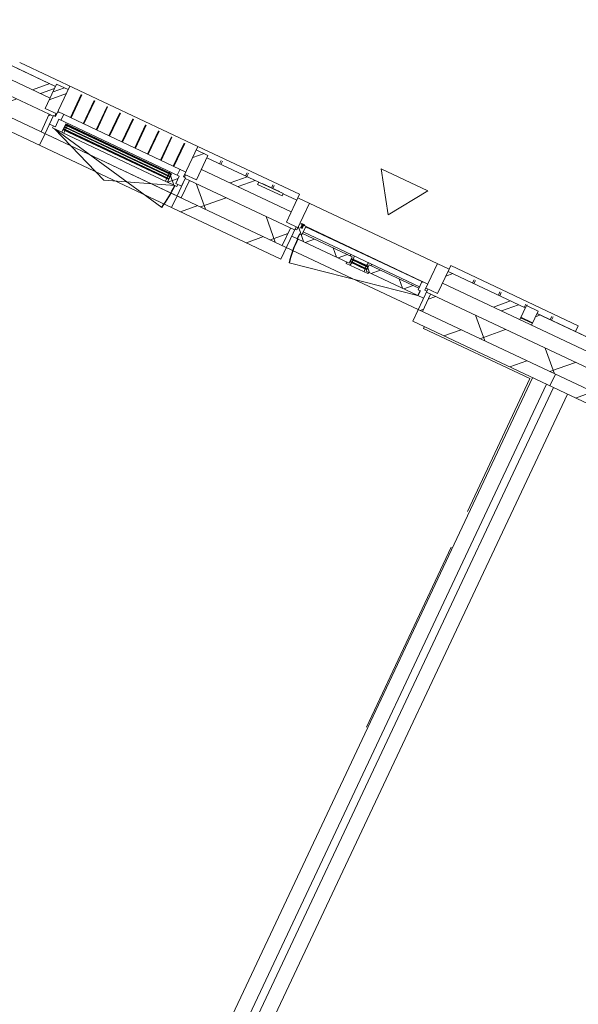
# Model space of a CAD drawing. Header units: metres. Extents: x 136266 to 136452, y 453403 to 453560.
# Tile 5 of 133: x 136330.3 to 136334.64, y 453454.24 to 453461.89. Entities that reach past the tile are written whole.
import ezdxf

# ---------------------------------------------------------------- set-up
doc = ezdxf.new("R2010")
doc.units = ezdxf.units.M
for name, color, linetype, lineweight in [('A-DETL-BEBOUWING', 253, 'Continuous', 9), ('A-DETL-GENF', 92, 'Continuous', 5), ('A-FLOR', 192, 'Continuous', 5), ('A-GENM-1', 8, 'Continuous', 5), ('A-WALL-PATT-3', 8, 'Continuous', 5)]:
    doc.layers.add(name, color=color, linetype=linetype, lineweight=lineweight)
pattern_1 = [(44.99999999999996, (1199.999805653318, -7.958078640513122e-13), (-282.8427124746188, 282.8427124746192), [])]
pattern_2 = [(45, (0, 0), (-141.4213562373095, 141.4213562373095), [])]
pattern_3 = [(44.99999999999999, (-0.0001863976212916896, -1.091393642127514e-09), (-141.4213562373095, 141.4213562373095), []), (135, (-0.0001863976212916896, -1.091393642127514e-09), (-141.4213562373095, -141.4213562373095), [])]
pattern_4 = [(44.99999999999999, (-0.0001863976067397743, -1.087755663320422e-09), (-141.4213562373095, 141.4213562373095), []), (135, (-0.0001863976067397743, -1.087755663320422e-09), (-141.4213562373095, -141.4213562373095), [])]
pattern_5 = [(44.99999999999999, (-0.00018639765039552, -0.0001818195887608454), (-141.4213562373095, 141.4213562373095), [])]
pattern_6 = [(44.99999999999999, (-0.0004591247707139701, -1.2732925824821e-09), (-141.4213562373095, 141.4213562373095), []), (135, (-0.0004591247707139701, -1.2732925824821e-09), (-141.4213562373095, -141.4213562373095), [])]

# ---------------------------------------------------------------- blocks, each defined once
blk = doc.blocks.new('859-DO-0010 29-09-2022')
at = {"layer": 'A-DETL-BEBOUWING'}
h = blk.add_hatch(dxfattribs=at)
h.set_pattern_fill('FP_357', color=256, angle=-315.0000000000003, style=0, pattern_type=2)
h.set_pattern_definition([(224.9999999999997, (69394.09125402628, 22985.00019010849), (282.8427124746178, -282.8427124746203), []), (224.9999999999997, (68194.09144837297, 22985.00019010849), (282.8427124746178, -282.8427124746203), [])])
h.paths.add_polyline_path([(71578.18217723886, 22884.9999999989), (71578.18217723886, 22984.9999999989), (70914.54581360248, 22984.9999999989), (70914.54581360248, 22884.9999999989), (70958.98175172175, 22884.9999999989)])
h.paths.add_polyline_path([(67541.81854087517, 22884.99999999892), (67541.81854087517, 22984.99999999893), (67210.0003590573, 22984.99999999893), (67210.0003590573, 22884.99999999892), (67355.09090422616, 22884.99999999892)])
h.paths.add_polyline_path([(69614.54581360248, 22884.99999999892), (69614.54581360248, 22984.99999999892), (69497.24581360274, 22984.99999999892), (69497.24581360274, 22965.99999999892), (69287.24581360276, 22965.99999999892), (69287.24581360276, 22984.99999999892), (68841.81854087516, 22984.99999999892), (68841.81854087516, 22884.99999999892), (69517.4254127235, 22884.99999999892)])
h = blk.add_hatch(dxfattribs=at)
h.set_pattern_fill('FP_371', color=256, angle=89.99999999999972, style=0, pattern_type=2)
h.set_pattern_definition([(44.99999999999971, (-67200.00045912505, -500.0000000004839), (-282.8427124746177, 282.8427124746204), []), (44.99999999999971, (-66000.00045912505, -500.0000000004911), (-282.8427124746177, 282.8427124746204), [])])
h.paths.add_polyline_path([(67641.81854087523, 22794.99999999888), (67641.81854087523, 23004.99999999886), (67541.81854087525, 23004.99999999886), (67541.81854087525, 22794.99999999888), (67547.54527058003, 22794.99999999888)])
h = blk.add_hatch(dxfattribs=at)
h.set_pattern_fill('FP_372', color=256, angle=89.99999999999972, style=0, pattern_type=2)
h.set_pattern_definition([(44.99999999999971, (-67200.00045912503, -500.0000000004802), (-282.8427124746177, 282.8427124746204), []), (44.99999999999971, (-66000.00045912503, -500.0000000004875), (-282.8427124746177, 282.8427124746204), [])])
h.paths.add_polyline_path([(68741.81854087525, 22794.99999999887), (68841.81854087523, 22794.99999999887), (68841.81854087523, 23004.99999999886), (68741.81854087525, 23004.99999999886), (68741.81854087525, 22845.87687907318)])
h = blk.add_hatch(dxfattribs=at)
h.set_pattern_fill('FP_1101', color=256, angle=44.9999999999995, style=0, pattern_type=2)
h.set_pattern_definition([(224.9999999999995, (71844.09109293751, 22984.99948300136), (282.8427124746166, -282.8427124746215), []), (224.9999999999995, (70644.09128728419, 22984.99948300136), (282.8427124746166, -282.8427124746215), [])])
h.paths.add_polyline_path([(71679.75992122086, 22884.99999999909), (72010.00035904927, 22884.99999999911), (72010.00035904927, 22984.99999999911), (71678.18217723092, 22984.99999999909), (71678.18217723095, 22884.99999999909)])
h = blk.add_hatch(dxfattribs=at)
h.set_pattern_fill('FP_355', color=256, angle=-315.0000000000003, style=0, pattern_type=2)
h.set_pattern_definition([(224.9999999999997, (74194.09118374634, 22984.99948300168), (282.8427124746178, -282.8427124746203), []), (224.9999999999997, (72994.09137809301, 22984.99948300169), (282.8427124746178, -282.8427124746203), [])])
h.paths.add_polyline_path([(76004.42893821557, 22884.99999999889), (76378.18217723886, 22884.99999999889), (76378.18217723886, 22984.99999999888), (75714.54581360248, 22984.99999999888), (75714.54581360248, 22884.99999999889)])
h.paths.add_polyline_path([(73641.81854087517, 22884.9999999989), (74414.54581360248, 22884.9999999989), (74414.54581360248, 22984.9999999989), (74297.24581360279, 22984.9999999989), (74297.24581360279, 22965.9999999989), (74087.24581360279, 22965.9999999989), (74087.24581360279, 22984.9999999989), (73641.81854087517, 22984.9999999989), (73641.81854087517, 22896.33409419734)])
h.paths.add_polyline_path([(72341.81854087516, 22884.99999999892), (72341.81854087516, 22984.99999999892), (72010.0003590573, 22984.99999999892), (72010.0003590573, 22884.99999999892)])
h = blk.add_hatch(dxfattribs=at)
h.set_pattern_fill('FP_535', color=256, angle=180, style=0, pattern_type=2)
h.set_pattern_definition([(44.99999999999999, (5.939530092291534e-05, -1.164153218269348e-09), (-141.4213562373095, 141.4213562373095), []), (135, (5.939530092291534e-05, -1.164153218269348e-09), (-141.4213562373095, -141.4213562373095), [])])
h.paths.add_polyline_path([(67624.81854087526, 22700.99999999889), (67674.81854087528, 22700.99999999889), (67674.81854087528, 22764.99999999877), (67691.81854087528, 22764.99999999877), (67691.81854087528, 22814.9999999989), (67641.81854087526, 22814.9999999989), (67641.81854087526, 22772.99999999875), (67624.81854087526, 22772.99999999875)])
h = blk.add_hatch(dxfattribs=at)
h.set_pattern_fill('FP_615', color=256, angle=180, style=0, pattern_type=2)
h.set_pattern_definition(pattern_3)
h.paths.add_polyline_path([(69697.54581360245, 22715.99999999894), (69744.54581360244, 22715.99999999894), (69744.54581360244, 22757.99999999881), (69764.54581360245, 22757.99999999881), (69764.54581360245, 22829.99999999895), (69714.54581360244, 22829.99999999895), (69714.54581360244, 22775.99999999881), (69697.54581360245, 22775.99999999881)])
for points in [[(69754.54581360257, 22829.99999999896), (69754.54581360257, 22834.99999999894), (69724.54581360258, 22834.99999999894), (69724.54581360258, 22829.99999999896)], [(69747.5301733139, 22802.99999999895), (69747.5301733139, 22837.99999999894), (69731.56145389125, 22837.99999999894), (69731.56145389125, 22802.99999999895)], [(68642.81854087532, 22746.99999999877), (68642.81854087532, 22750.99999999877), (67740.81854087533, 22750.99999999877), (67740.81854087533, 22746.99999999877), (68091.43246370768, 22746.99999999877)], [(68642.81854087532, 22727.99999999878), (68642.81854087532, 22731.99999999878), (67740.81854087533, 22731.9999999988), (67740.81854087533, 22727.9999999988), (68091.43246370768, 22727.9999999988)], [(70195.04581360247, 22748.999999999), (70334.04581360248, 22748.999999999), (70334.04581360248, 22752.999999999), (70195.04581360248, 22752.999999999)], [(70195.04581360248, 22729.99999999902), (70334.04581360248, 22729.999999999), (70334.04581360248, 22733.999999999), (70195.04581360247, 22733.999999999)], [(68642.81854087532, 22708.99999999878), (68642.81854087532, 22712.99999999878), (67740.81854087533, 22712.99999999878), (67740.81854087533, 22708.99999999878), (68091.43246370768, 22708.99999999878)]]:
    blk.add_hatch(color=256, dxfattribs=at).paths.add_polyline_path(points)
h = blk.add_hatch(dxfattribs=at)
h.set_pattern_fill('FP_615', color=256, angle=180, style=0, pattern_type=2)
h.set_pattern_definition(pattern_3)
h.paths.add_polyline_path([(70784.54581360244, 22715.99999999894), (70831.54581360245, 22715.99999999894), (70831.54581360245, 22775.99999999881), (70814.54581360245, 22775.99999999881), (70814.54581360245, 22829.99999999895), (70764.54581360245, 22829.99999999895), (70764.54581360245, 22757.99999999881), (70784.54581360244, 22757.99999999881)])
h = blk.add_hatch(dxfattribs=at)
h.set_pattern_fill('FP_534', color=256, angle=-315.0000000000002, style=0, pattern_type=2)
h.set_pattern_definition([(224.9999999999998, (69610.00065280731, 22768.18145200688), (299.9546965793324, -299.9546965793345), []), (314.9999999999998, (69610.00065280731, 22768.18145200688), (299.9546965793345, 299.9546965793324), [])])
h.paths.add_polyline_path([(72010.0003590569, 22618.18181818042), (72010.0003590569, 22768.18181818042), (70866.54581360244, 22768.18181818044), (70866.54581360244, 22618.18181818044), (71679.75992122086, 22618.18181818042)])
h.paths.add_polyline_path([(69517.4254127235, 22618.18181818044), (69662.54581360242, 22618.18181818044), (69662.54581360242, 22768.18181818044), (68793.81854087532, 22768.18181818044), (68793.81854087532, 22618.18181818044), (68796.64724322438, 22618.18181818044)])
h.paths.add_polyline_path([(67589.8185408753, 22618.18181818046), (67589.8185408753, 22768.18181818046), (67210.00035905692, 22768.18181818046), (67210.00035905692, 22618.18181818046), (67355.09090422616, 22618.18181818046)])
h = blk.add_hatch(dxfattribs=at)
h.set_pattern_fill('FP_476', color=256, style=0, pattern_type=2)
h.set_pattern_definition(pattern_2)
h.paths.add_polyline_path([(67624.8185408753, 22618.18181818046), (67624.8185408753, 22768.18181818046), (67589.8185408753, 22768.18181818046), (67589.8185408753, 22618.18181818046)])
h = blk.add_hatch(dxfattribs=at)
h.set_pattern_fill('FP_1152', color=256, angle=180, style=0, pattern_type=2)
h.set_pattern_definition(pattern_6)
h.paths.add_polyline_path([(67657.8185408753, 22682.99999999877), (67737.81854087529, 22682.99999999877), (67737.81854087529, 22754.99999999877), (67754.8185408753, 22754.99999999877), (67754.8185408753, 22764.99999999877), (67674.8185408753, 22764.99999999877), (67674.8185408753, 22700.99999999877), (67657.8185408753, 22700.99999999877)])
h = blk.add_hatch(color=256, dxfattribs=at)
h.paths.add_polyline_path([(68628.81854087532, 22704.99999999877), (68642.81854087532, 22704.99999999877), (68642.81854087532, 22708.99999999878), (68628.81854087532, 22708.99999999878)])
h.paths.add_polyline_path([(67740.81854087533, 22704.99999999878), (67754.81854087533, 22704.99999999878), (67754.81854087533, 22708.99999999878), (67740.81854087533, 22708.99999999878)])
h.paths.add_polyline_path([(67754.81854087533, 22750.99999999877), (67754.81854087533, 22754.99999999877), (67740.81854087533, 22754.99999999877), (67740.81854087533, 22750.99999999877)])
h.paths.add_polyline_path([(68628.81854087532, 22750.99999999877), (68642.81854087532, 22750.99999999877), (68642.81854087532, 22754.99999999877), (68628.81854087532, 22754.99999999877)])
h = blk.add_hatch(dxfattribs=at)
h.set_pattern_fill('FP_1152', color=256, angle=180, style=0, pattern_type=2)
h.set_pattern_definition(pattern_6)
h.paths.add_polyline_path([(68645.81854087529, 22682.99999999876), (68725.8185408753, 22682.99999999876), (68725.8185408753, 22700.99999999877), (68708.8185408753, 22700.99999999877), (68708.8185408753, 22764.99999999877), (68628.81854087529, 22764.99999999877), (68628.81854087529, 22754.99999999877), (68645.81854087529, 22754.99999999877)])
h = blk.add_hatch(dxfattribs=at)
h.set_pattern_fill('FP_476', color=256, style=0, pattern_type=2)
h.set_pattern_definition(pattern_2)
h.paths.add_polyline_path([(68793.81854087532, 22618.18181818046), (68793.81854087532, 22768.18181818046), (68758.8185408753, 22768.18181818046), (68758.8185408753, 22618.18181818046)])
h = blk.add_hatch(dxfattribs=at)
h.set_pattern_fill('FP_847', color=256, angle=180, style=0, pattern_type=2)
h.set_pattern_definition(pattern_5)
h.paths.add_polyline_path([(69697.54581360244, 22618.18181818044), (69697.54581360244, 22768.18181818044), (69662.54581360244, 22768.18181818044), (69662.54581360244, 22618.18181818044)])
h = blk.add_hatch(dxfattribs=at)
h.set_pattern_fill('FP_616', color=256, angle=180, style=0, pattern_type=2)
h.set_pattern_definition(pattern_4)
h.paths.add_polyline_path([(70781.54581360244, 22715.99999999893), (70781.54581360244, 22757.99999999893), (70764.54581360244, 22757.99999999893), (70764.54581360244, 22769.99999999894), (70337.04581360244, 22769.99999999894), (70337.04581360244, 22715.99999999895)])
h.paths.add_polyline_path([(69747.54581360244, 22715.99999999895), (70192.04581360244, 22715.99999999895), (70192.04581360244, 22769.99999999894), (69764.54581360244, 22769.99999999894), (69764.54581360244, 22757.99999999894), (69747.54581360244, 22757.99999999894)])
h = blk.add_hatch(dxfattribs=at)
h.set_pattern_fill('FP_616', color=256, angle=180, style=0, pattern_type=2)
h.set_pattern_definition(pattern_4)
h.paths.add_polyline_path([(70203.15093136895, 22703.99999999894), (70209.04581360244, 22725.99999999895), (70192.04581360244, 22725.99999999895), (70192.04581360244, 22715.99999999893), (70168.56603778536, 22715.99999999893), (70171.78142809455, 22703.99999999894)])
h.paths.add_polyline_path([(70357.31019911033, 22703.99999999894), (70360.52558941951, 22715.99999999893), (70337.04581360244, 22715.99999999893), (70337.04581360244, 22725.99999999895), (70320.04581360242, 22725.99999999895), (70325.94069583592, 22703.99999999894)])
h.paths.add_polyline_path([(70337.04581360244, 22756.99999999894), (70337.04581360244, 22769.99999999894), (70356.04581360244, 22769.99999999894), (70352.83042329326, 22781.99999999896), (70326.74454341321, 22781.99999999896), (70320.04581360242, 22756.99999999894)])
h.paths.add_polyline_path([(70192.04581360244, 22756.99999999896), (70209.04581360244, 22756.99999999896), (70202.34708379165, 22781.99999999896), (70176.26120391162, 22781.99999999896), (70173.04581360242, 22769.99999999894), (70192.04581360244, 22769.99999999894)])
h = blk.add_hatch(color=256, dxfattribs=at)
h.paths.add_polyline_path([(70195.04581360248, 22725.99999999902), (70209.04581360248, 22725.999999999), (70209.04581360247, 22729.999999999), (70195.04581360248, 22729.999999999)])
h.paths.add_polyline_path([(70195.04581360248, 22752.999999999), (70209.04581360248, 22752.999999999), (70209.04581360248, 22756.999999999), (70195.04581360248, 22756.999999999)])
h.paths.add_polyline_path([(70320.04581360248, 22725.999999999), (70334.04581360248, 22725.999999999), (70334.04581360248, 22729.999999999), (70320.04581360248, 22729.99999999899)])
h.paths.add_polyline_path([(70320.04581360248, 22752.999999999), (70334.04581360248, 22752.999999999), (70334.0458136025, 22756.999999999), (70320.0458136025, 22756.999999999)])
h = blk.add_hatch(dxfattribs=at)
h.set_pattern_fill('FP_847', color=256, angle=180, style=0, pattern_type=2)
h.set_pattern_definition(pattern_5)
h.paths.add_polyline_path([(70866.54581360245, 22618.18181818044), (70866.54581360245, 22768.18181818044), (70831.54581360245, 22768.18181818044), (70831.54581360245, 22618.18181818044)])
h = blk.add_hatch(dxfattribs=at)
h.set_pattern_fill('FP_533', color=256, angle=-315.0000000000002, style=0, pattern_type=2)
h.set_pattern_definition([(224.9999999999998, (74410.00058252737, 22768.18215911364), (299.9546965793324, -299.9546965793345), []), (314.9999999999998, (74410.00058252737, 22768.18215911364), (299.9546965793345, 299.9546965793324), [])])
h.paths.add_polyline_path([(76810.00035905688, 22618.1818181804), (76810.00035905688, 22768.1818181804), (75666.54581360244, 22768.18181818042), (75666.54581360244, 22618.18181818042), (76725.2071077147, 22618.1818181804)])
h.paths.add_polyline_path([(74462.54581360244, 22618.18181818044), (74462.54581360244, 22768.18181818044), (73593.81854087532, 22768.18181818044), (73593.81854087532, 22618.18181818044), (73842.09442971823, 22618.18181818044)])
h.paths.add_polyline_path([(72389.81854087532, 22618.18181818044), (72389.81854087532, 22768.18181818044), (72010.00035905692, 22768.18181818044), (72010.00035905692, 22618.18181818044)])
h = blk.add_hatch(dxfattribs=at)
h.set_pattern_fill('FP_107', color=256, angle=44.99999999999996, style=0, pattern_type=2)
h.set_pattern_definition(pattern_1)
h.paths.add_polyline_path([(67355.09090422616, 22518.18181818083), (67624.8185408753, 22518.18181818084), (67624.8185408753, 22618.18181818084), (67210.0003590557, 22618.18181818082), (67210.0003590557, 22518.18181818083)])
h = blk.add_hatch(dxfattribs=at)
h.set_pattern_fill('FP_107', color=256, angle=44.99999999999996, style=0, pattern_type=2)
h.set_pattern_definition(pattern_1)
h.paths.add_polyline_path([(68796.64724322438, 22518.18181818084), (69697.54581360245, 22518.18181818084), (69697.54581360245, 22618.18181818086), (68758.8185408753, 22618.18181818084), (68758.8185408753, 22518.18181818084)])
h = blk.add_hatch(dxfattribs=at)
h.set_pattern_fill('FP_107', color=256, angle=44.99999999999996, style=0, pattern_type=2)
h.set_pattern_definition(pattern_1)
h.paths.add_polyline_path([(70831.54581360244, 22518.18181818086), (72010.00035905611, 22518.18181818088), (72010.00035905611, 22618.18181818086), (70831.54581360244, 22618.18181818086)])
h = blk.add_hatch(dxfattribs=at)
h.set_pattern_fill('FP_107', color=256, angle=44.99999999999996, style=0, pattern_type=2)
h.set_pattern_definition(pattern_1)
h.paths.add_polyline_path([(72010.0003590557, 22518.18181818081), (72424.8185408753, 22518.18181818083), (72424.8185408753, 22618.18181818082), (72010.0003590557, 22618.18181818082)])
at = {"layer": 'A-WALL-PATT-3'}
h = blk.add_hatch(dxfattribs=at)
h.set_pattern_fill('FP_670', color=256, angle=44.99999999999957, style=0, pattern_type=2)
h.set_pattern_definition([(314.9999999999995, (71578.1821736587, 22954.99977070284), (282.8427124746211, 282.8427124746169), []), (314.9999999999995, (71578.18217365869, 21754.99996504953), (282.8427124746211, 282.8427124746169), [])])
h.paths.add_polyline_path([(71578.18217723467, 22904.99999999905), (71678.18217723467, 22904.99999999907), (71678.18217723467, 23004.99999999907), (71578.18217723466, 23004.99999999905)])
for centre, radius, start, end in [((67674.81854087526, 22682.99999999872), 1033.999999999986, 348.9999999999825, 0), ((70779.54581360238, 22715.9999999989), 1029.999999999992, 180, 191.0000000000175)]:
    blk.add_arc(centre, radius, start, end)
at = {"layer": 'A-DETL-BEBOUWING'}
for p, q in [((68741.81854087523, 23035.01156568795), (67210.0185408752, 23035.01156568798)), ((67641.81854087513, 23034.9999999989), (67641.81854087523, 22772.99999999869)), ((68741.8185408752, 22772.9999999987), (68741.81854087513, 23034.9999999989)), ((69614.54581360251, 23035.01156568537), (68741.84581360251, 23035.01156568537)), ((68741.84581360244, 23004.99999999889), (68741.84581360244, 23034.99999999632)), ((69614.54581360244, 23034.99999999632), (69614.54581360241, 22794.99999999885)), ((72010.0003590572, 23035.01156568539), (70914.5003590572, 23035.01156568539)), ((70914.50035905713, 23004.99999999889), (70914.50035905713, 23034.99999999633)), ((72010.00035905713, 23034.99999999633), (72010.00035905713, 22985.05166498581)), ((72010.01854087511, 23034.4256212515), (72010.01854087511, 23034.99999999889)), ((67541.81854087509, 22984.99999999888), (66878.18217723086, 22984.99999999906)), ((67210.01854087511, 22985.05166498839), (67541.81854087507, 22985.05166498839)), ((67641.81854087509, 23004.99999999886), (67541.81854087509, 23004.99999999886)), ((67541.81854087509, 23004.99999999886), (67541.81854087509, 22794.99999999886)), ((67749.59631865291, 22814.71516923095), (67749.59631865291, 23013.08580734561)), ((67755.15187420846, 22814.71516923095), (67755.15187420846, 23013.08580734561)), ((67860.15187420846, 22814.71516923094), (67860.15187420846, 23013.08580734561)), ((67865.70742976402, 22814.71516923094), (67865.70742976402, 23013.08580734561)), ((67970.70742976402, 22814.71516923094), (67970.70742976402, 23013.08580734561)), ((67976.26298531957, 22814.71516923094), (67976.26298531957, 23013.08580734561)), ((68081.26298531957, 22814.71516923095), (68081.26298531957, 23013.08580734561)), ((68086.81854087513, 22814.71516923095), (68086.81854087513, 23013.08580734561)), ((68191.81854087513, 22814.71516923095), (68191.81854087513, 23013.08580734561)), ((68197.37409643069, 22814.71516923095), (68197.37409643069, 23013.08580734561)), ((68302.37409643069, 22814.71516923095), (68302.37409643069, 23013.08580734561)), ((68307.92965198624, 22814.71516923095), (68307.92965198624, 23013.08580734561)), ((68412.92965198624, 22814.71516923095), (68412.92965198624, 23013.08580734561)), ((68418.4852075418, 22814.71516923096), (68418.4852075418, 23013.08580734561)), ((68523.4852075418, 22814.71516923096), (68523.4852075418, 23013.08580734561)), ((68529.04076309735, 22814.71516923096), (68529.04076309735, 23013.08580734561)), ((68634.04076309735, 22814.71516923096), (68634.04076309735, 23013.08580734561)), ((68639.59631865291, 22814.71516923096), (68639.59631865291, 23013.08580734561)), ((68841.8185408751, 23004.99999999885), (68741.8185408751, 23004.99999999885)), ((68841.8185408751, 22794.99999999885), (68841.8185408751, 23004.99999999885)), ((69287.2458136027, 22985.0516649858), (68841.8185408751, 22985.0516649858)), ((69287.24581360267, 22984.99999999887), (68841.81854087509, 22984.99999999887)), ((68951.84581360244, 22985.05166498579), (68951.84581360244, 23013.08580734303)), ((68962.74581360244, 22985.0516649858), (68962.74581360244, 23013.08580734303)), ((69174.22081360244, 22985.0516649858), (69174.22081360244, 23013.08580734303)), ((69185.12081360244, 22985.0516649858), (69185.12081360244, 23013.08580734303)), ((69497.24581360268, 22985.99999999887), (69287.24581360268, 22985.99999999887)), ((69287.24581360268, 22985.99999999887), (69287.24581360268, 22965.99999999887)), ((69287.24581360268, 22965.99999999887), (69497.24581360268, 22965.99999999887)), ((69316.2151846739, 22988.49999999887), (69383.98395327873, 22988.49999999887)), ((69316.2151846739, 22985.99999999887), (69316.2151846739, 22988.49999999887)), ((69321.19875943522, 22985.99999999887), (69321.19875943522, 22988.49999999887)), ((69324.48517192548, 22985.99999999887), (69324.48517192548, 22988.49999999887)), ((69333.27509906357, 22985.99999999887), (69333.27509906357, 22988.49999999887)), ((69349.35399479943, 22985.99999999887), (69349.35399479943, 22988.49999999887)), ((69383.98395327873, 22985.99999999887), (69383.98395327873, 22988.49999999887)), ((69396.59581360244, 22985.99999999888), (69396.59581360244, 23013.08580734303)), ((69401.56380755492, 22988.49999999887), (69464.34900139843, 22988.49999999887)), ((69401.56380755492, 22985.99999999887), (69401.56380755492, 22988.49999999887)), ((69407.49581360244, 22988.49999999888), (69407.49581360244, 23013.08580734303)), ((69411.60943856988, 22985.99999999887), (69411.60943856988, 22988.49999999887)), ((69453.59703695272, 22985.99999999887), (69453.59703695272, 22988.49999999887)), ((69464.34900139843, 22985.99999999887), (69464.34900139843, 22988.49999999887)), ((69497.24581360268, 22965.99999999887), (69497.24581360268, 22985.99999999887)), ((69614.54581360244, 22985.0516649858), (69497.2458136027, 22985.0516649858)), ((69614.54581360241, 22984.99999999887), (69497.24581360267, 22984.99999999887)), ((70914.54581360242, 23004.99999999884), (69614.54581360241, 23004.99999999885)), ((69714.54581360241, 23004.99999999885), (69714.54581360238, 22775.99999999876)), ((70814.54581360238, 22775.99999999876), (70814.54581360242, 23004.99999999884)), ((70914.54581360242, 22794.99999999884), (70914.54581360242, 23004.99999999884)), ((71578.18217723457, 22985.05166498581), (70914.54581360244, 22985.05166498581)), ((71578.18217723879, 22984.99999999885), (70914.5458136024, 22984.99999999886)), ((71124.50035905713, 22985.05166498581), (71124.50035905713, 23013.08580734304)), ((71135.87535905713, 22985.05166498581), (71135.87535905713, 23013.08580734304)), ((71346.93785905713, 22985.05166498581), (71346.93785905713, 23013.08580734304)), ((71358.31285905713, 22985.05166498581), (71358.31285905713, 23013.08580734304)), ((71569.37535905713, 22985.05166498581), (71569.37535905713, 23013.08580734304)), ((71578.18217723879, 22884.99999999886), (71578.18217723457, 23004.99999999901)), ((71678.18217723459, 23004.99999999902), (71578.18217723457, 23004.99999999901)), ((71580.75035905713, 23004.99999999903), (71580.75035905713, 23013.08580734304)), ((71678.18217723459, 23004.99999999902), (71678.18217723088, 22884.99999999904)), ((72341.81854087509, 22984.99999999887), (71678.18217723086, 22984.99999999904)), ((72010.00035905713, 22985.05166498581), (71679.75992122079, 22985.05166498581)), ((71791.81285905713, 22985.0516649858), (71791.81285905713, 23013.08580734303)), ((71803.18785905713, 22985.0516649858), (71803.18785905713, 23013.08580734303)), ((72010.01854087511, 22985.05166498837), (72341.81854087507, 22985.05166498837)), ((66114.5458136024, 22884.99999999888), (67541.81854087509, 22884.99999999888)), ((68841.81854087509, 22884.99999999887), (69614.54581360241, 22884.99999999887)), ((70914.5458136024, 22884.99999999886), (72341.81854087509, 22884.99999999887)), ((71578.18217723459, 22904.99999999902), (71678.18217723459, 22904.99999999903)), ((71678.18217723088, 22900.01156568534), (71578.18217723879, 22900.01156568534)), ((71580.75035905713, 22899.99999999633), (71580.75035905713, 22904.99999999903)), ((67541.81854087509, 22794.99999999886), (67641.81854087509, 22794.99999999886)), ((67634.81854087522, 22772.99999999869), (67634.81854087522, 22794.99999999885)), ((68741.8185408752, 22814.99999999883), (67641.81854087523, 22814.99999999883)), ((67691.81854087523, 22764.99999999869), (67691.81854087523, 22814.99999999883)), ((68691.81854087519, 22814.99999999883), (68691.81854087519, 22764.9999999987)), ((68741.8185408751, 22794.99999999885), (68841.8185408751, 22794.99999999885)), ((68748.81854087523, 22794.99999999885), (68748.81854087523, 22772.9999999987)), ((69614.54581360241, 22794.99999999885), (69714.54581360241, 22794.99999999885)), ((69697.54581360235, 22518.1818181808), (69697.54581360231, 22794.99999999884)), ((70814.54581360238, 22829.9999999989), (69714.54581360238, 22829.9999999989)), ((69754.54581360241, 22834.9999999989), (69724.54581360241, 22834.9999999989)), ((69724.54581360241, 22834.9999999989), (69724.54581360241, 22829.99999999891)), ((69731.54581360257, 22837.99999999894), (69731.54581360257, 22802.99999999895)), ((69747.53017331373, 22837.9999999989), (69731.56145389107, 22837.9999999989)), ((69731.56145389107, 22837.9999999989), (69731.56145389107, 22802.9999999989)), ((69731.56145389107, 22802.9999999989), (69747.53017331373, 22802.9999999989)), ((69747.53017331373, 22802.9999999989), (69747.53017331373, 22837.9999999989)), ((69747.54581360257, 22802.99999999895), (69747.54581360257, 22837.99999999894)), ((69754.54581360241, 22829.99999999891), (69754.54581360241, 22834.9999999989)), ((69764.54581360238, 22757.99999999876), (69764.54581360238, 22829.9999999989)), ((70764.54581360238, 22827.58622436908), (69764.54581360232, 22827.58622436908)), ((70764.54581360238, 22829.9999999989), (70764.54581360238, 22757.99999999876)), ((70814.54581360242, 22794.99999999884), (70914.54581360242, 22794.99999999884)), ((70831.54581360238, 22794.99999999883), (70831.54581360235, 22518.18181818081)), ((67589.81854087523, 22768.18181818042), (66031.54581360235, 22768.18181818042)), ((67589.81854087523, 22618.18181818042), (67589.81854087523, 22768.18181818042)), ((67624.81854087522, 22772.99999999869), (67624.81854087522, 22700.99999999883)), ((67641.81854087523, 22772.99999999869), (67624.81854087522, 22772.99999999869)), ((68708.81854087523, 22764.99999999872), (67674.81854087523, 22764.99999999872)), ((67674.81854087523, 22764.99999999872), (67674.81854087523, 22700.99999999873)), ((67737.81854087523, 22682.99999999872), (67737.81854087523, 22754.99999999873)), ((67737.81854087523, 22754.99999999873), (68645.81854087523, 22754.99999999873)), ((67740.81854087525, 22704.99999999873), (67737.81854087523, 22754.99999999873)), ((67740.81854087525, 22754.99999999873), (67737.81854087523, 22704.99999999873)), ((67740.81854087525, 22704.99999999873), (67740.81854087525, 22754.99999999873)), ((68642.81854087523, 22750.99999999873), (67740.81854087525, 22750.99999999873)), ((67740.81854087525, 22746.99999999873), (68642.81854087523, 22746.99999999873)), ((68642.81854087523, 22731.99999999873), (67740.81854087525, 22731.99999999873)), ((67740.81854087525, 22727.99999999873), (68642.81854087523, 22727.99999999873)), ((67754.81854087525, 22750.99999999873), (67754.81854087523, 22764.99999999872)), ((67754.81854087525, 22731.99999999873), (67754.81854087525, 22746.99999999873)), ((67754.81854087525, 22712.99999999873), (67754.81854087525, 22727.99999999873)), ((68628.81854087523, 22764.99999999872), (68628.81854087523, 22750.99999999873)), ((68628.81854087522, 22746.99999999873), (68628.81854087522, 22731.99999999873)), ((68628.81854087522, 22727.99999999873), (68628.81854087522, 22712.99999999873)), ((68642.81854087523, 22704.99999999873), (68642.81854087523, 22754.99999999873)), ((68645.81854087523, 22704.99999999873), (68642.81854087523, 22754.99999999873)), ((68645.81854087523, 22754.99999999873), (68642.81854087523, 22704.99999999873)), ((68645.81854087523, 22754.99999999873), (68645.81854087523, 22682.99999999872)), ((68708.81854087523, 22700.99999999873), (68708.81854087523, 22764.99999999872)), ((68758.81854087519, 22772.9999999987), (68741.8185408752, 22772.9999999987)), ((68758.81854087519, 22700.99999999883), (68758.81854087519, 22772.9999999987)), ((69697.54581360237, 22768.1818181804), (68793.81854087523, 22768.18181818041)), ((68793.81854087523, 22768.18181818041), (68793.81854087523, 22618.18181818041)), ((69662.54581360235, 22618.18181818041), (69662.54581360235, 22768.18181818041)), ((69714.54581360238, 22775.99999999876), (69697.54581360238, 22775.99999999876)), ((69744.54581360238, 22757.99999999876), (69764.54581360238, 22757.99999999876)), ((69744.54581360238, 22715.9999999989), (69744.54581360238, 22757.99999999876)), ((69747.5458136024, 22757.99999999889), (69747.5458136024, 22715.99999999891)), ((69764.54581360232, 22783.3650072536), (70764.54581360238, 22783.3650072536)), ((70192.04581360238, 22769.9999999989), (69764.5458136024, 22769.9999999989)), ((70176.26120391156, 22781.9999999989), (70173.04581360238, 22769.9999999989)), ((70352.83042329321, 22781.9999999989), (70176.26120391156, 22781.9999999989)), ((70192.04581360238, 22715.99999999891), (70192.04581360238, 22769.9999999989)), ((70192.04581360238, 22756.9999999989), (70337.04581360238, 22756.9999999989)), ((70195.0458136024, 22756.99999999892), (70192.0458136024, 22725.99999999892)), ((70195.0458136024, 22725.99999999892), (70192.0458136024, 22756.99999999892)), ((70337.04581360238, 22725.9999999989), (70192.04581360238, 22725.9999999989)), ((70195.0458136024, 22756.99999999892), (70195.0458136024, 22725.99999999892)), ((70334.04581360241, 22752.99999999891), (70195.0458136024, 22752.99999999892)), ((70195.04581360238, 22748.99999999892), (70334.04581360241, 22748.99999999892)), ((70334.04581360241, 22733.99999999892), (70195.04581360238, 22733.99999999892)), ((70195.0458136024, 22729.99999999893), (70334.04581360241, 22729.99999999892)), ((70209.04581360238, 22756.9999999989), (70202.34708379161, 22781.9999999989)), ((70203.1509313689, 22703.9999999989), (70209.04581360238, 22725.9999999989)), ((70209.04581360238, 22752.99999999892), (70209.0458136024, 22756.99999999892)), ((70209.0458136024, 22733.99999999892), (70209.0458136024, 22748.99999999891)), ((70209.0458136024, 22725.99999999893), (70209.0458136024, 22729.99999999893)), ((70326.74454341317, 22781.9999999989), (70320.04581360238, 22756.9999999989)), ((70320.04581360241, 22756.99999999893), (70320.04581360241, 22752.99999999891)), ((70320.0458136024, 22748.99999999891), (70320.0458136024, 22733.99999999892)), ((70320.04581360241, 22729.99999999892), (70320.04581360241, 22725.99999999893)), ((70320.04581360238, 22725.9999999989), (70325.94069583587, 22703.9999999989)), ((70334.0458136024, 22756.99999999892), (70334.0458136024, 22725.99999999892)), ((70337.0458136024, 22756.99999999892), (70334.0458136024, 22725.99999999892)), ((70337.0458136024, 22725.99999999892), (70334.0458136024, 22756.99999999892)), ((70764.54581360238, 22769.9999999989), (70337.04581360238, 22769.9999999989)), ((70337.04581360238, 22769.9999999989), (70337.04581360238, 22715.99999999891)), ((70356.04581360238, 22769.9999999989), (70352.83042329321, 22781.9999999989)), ((70764.54581360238, 22757.99999999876), (70784.54581360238, 22757.99999999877)), ((70781.54581360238, 22715.9999999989), (70781.54581360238, 22757.99999999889)), ((70784.54581360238, 22757.99999999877), (70784.54581360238, 22715.9999999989)), ((70831.54581360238, 22775.99999999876), (70814.54581360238, 22775.99999999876)), ((72389.81854087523, 22768.18181818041), (70831.54581360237, 22768.18181818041)), ((70866.54581360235, 22768.1818181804), (70866.54581360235, 22618.1818181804)), ((67624.81854087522, 22700.99999999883), (67674.81854087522, 22700.99999999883)), ((67657.81854087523, 22700.99999999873), (67657.81854087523, 22682.99999999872)), ((67657.81854087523, 22682.99999999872), (67737.81854087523, 22682.99999999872)), ((67674.81854087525, 22682.99999999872), (68689.82104856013, 22485.70349877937)), ((68191.81854087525, 22485.70349877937), (67674.81854087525, 22682.99999999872)), ((68645.81854087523, 22704.99999999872), (67737.81854087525, 22704.99999999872)), ((67737.81854087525, 22684.99999999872), (67739.81854087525, 22684.99999999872)), ((67739.81854087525, 22684.99999999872), (67739.81854087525, 22682.99999999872)), ((67739.81854087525, 22682.99999999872), (68643.81854087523, 22682.99999999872)), ((68642.81854087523, 22712.99999999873), (67740.81854087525, 22712.99999999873)), ((67740.81854087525, 22708.99999999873), (68642.81854087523, 22708.99999999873)), ((67754.81854087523, 22682.99999999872), (67754.81854087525, 22708.99999999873)), ((68708.81854087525, 22682.99999999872), (68191.81854087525, 22485.70349877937)), ((68628.81854087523, 22708.99999999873), (68628.81854087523, 22682.99999999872)), ((68643.81854087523, 22682.99999999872), (68643.81854087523, 22684.99999999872)), ((68643.81854087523, 22684.99999999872), (68645.81854087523, 22684.99999999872)), ((68645.81854087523, 22682.99999999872), (68725.81854087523, 22682.99999999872)), ((68708.81854087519, 22700.99999999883), (68758.81854087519, 22700.99999999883)), ((68725.81854087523, 22682.99999999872), (68725.81854087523, 22700.99999999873)), ((69697.54581360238, 22715.9999999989), (70192.04581360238, 22715.99999999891)), ((70779.54581360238, 22715.99999999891), (69768.4698146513, 22519.46673476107)), ((70168.5660377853, 22715.9999999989), (70171.78142809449, 22703.9999999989)), ((70171.78142809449, 22703.9999999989), (70357.31019911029, 22703.9999999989)), ((70337.04581360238, 22715.99999999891), (70831.54581360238, 22715.9999999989)), ((70357.31019911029, 22703.9999999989), (70360.52558941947, 22715.9999999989)), ((69697.54581360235, 22618.1818181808), (66031.54581360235, 22618.18181818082)), ((67624.81854087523, 22518.18181818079), (67624.81854087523, 22618.18181818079)), ((68758.81854087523, 22618.1818181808), (68758.81854087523, 22518.1818181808)), ((74497.54581360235, 22618.18181818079), (70831.54581360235, 22618.18181818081)), ((72010.00035905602, 22518.18181818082), (72010.00035905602, 22618.18181818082)), ((66031.54581360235, 22518.18181818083), (69697.54581360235, 22518.1818181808)), ((70831.54581360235, 22518.18181818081), (74497.54581360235, 22518.18181818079)), ((70930.00035905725, 22518.1818181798), (70930.00035905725, 22503.1818181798)), ((71845.00035905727, 22503.1818181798), (70930.00035905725, 22503.1818181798)), ((71845.00035905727, 21363.18181818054), (71845.00035905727, 22503.1818181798)), ((71860.00035905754, 22518.18181817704), (71860.00035905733, 15093.18181818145)), ((71980.00035905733, 15093.18181818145), (71980.00035905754, 22518.18181817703)), ((72040.00035905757, 22518.18181817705), (72040.00035905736, 15093.18181818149)), ((72160.00035905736, 15093.18181818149), (72160.00035905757, 22518.18181817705)), ((71850.00035905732, 19512.77491340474), (71850.00035905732, 21058.18170818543))]:
    blk.add_line(p, q, dxfattribs=at)
at = {"layer": 'A-DETL-GENF'}
for p, q in [((70505.00035905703, 23484.99999999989), (70105.00035905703, 23484.99999999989)), ((70105.00035905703, 23484.99999999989), (70305.00035905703, 23184.99999999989)), ((70305.00035905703, 23184.99999999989), (70505.00035905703, 23484.99999999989))]:
    blk.add_line(p, q, dxfattribs=at)
at = {"layer": 'A-FLOR'}
blk.add_line((70831.54581360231, 22618.18181818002), (69697.54581360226, 22618.18181818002), dxfattribs=at)
at = {"layer": 'A-GENM-1'}
for p, q in [((67624.81854087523, 22768.18181818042), (67589.81854087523, 22768.18181818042)), ((67589.81854087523, 22768.18181818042), (67589.81854087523, 22618.18181818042)), ((67624.81854087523, 22618.18181818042), (67624.81854087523, 22768.18181818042)), ((68793.81854087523, 22768.18181818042), (68758.81854087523, 22768.18181818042)), ((68758.81854087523, 22768.18181818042), (68758.81854087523, 22618.18181818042)), ((68793.81854087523, 22618.18181818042), (68793.81854087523, 22768.18181818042)), ((67589.81854087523, 22618.18181818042), (68793.81854087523, 22618.18181818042))]:
    blk.add_line(p, q, dxfattribs=at)

msp = doc.modelspace()

# ---------------------------------------------------------------- block references
at = {"xscale": 0.001, "yscale": 0.001, "zscale": 0.001, "rotation": 334.7650131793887}
msp.add_blockref('859-DO-0010 29-09-2022', (136259.6791283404, 453469.3710543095), dxfattribs=at)

doc.saveas('drawing.dxf')
